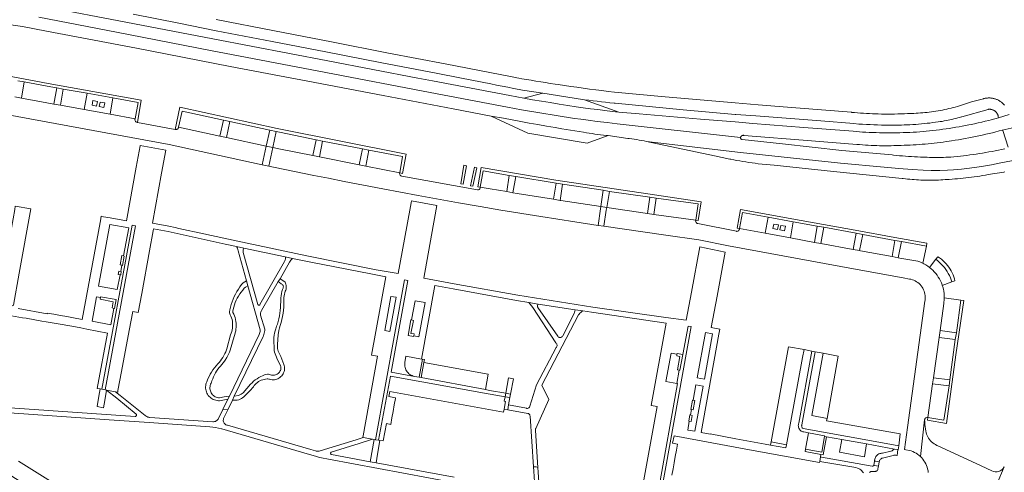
# Model space of a CAD drawing. Extents: x 152825 to 164088, y 457113 to 463005.
# Tile 62 of 256: x 156274 to 156585, y 459375 to 459518. Entities that reach past the tile are written whole.
import ezdxf

# ---------------------------------------------------------------- set-up
doc = ezdxf.new("R2010")
doc.units = 0
doc.header["$LTSCALE"] = 0.5
for name, color, linetype, lineweight in [('B-PV-VH-GESLOTENVERHARDING_ASFALT-GV', 251, 'CONTINUOUS', 18), ('B-PV-VH-HALFVERHARDING_GRASBETONSTEEN-GV', 251, 'CONTINUOUS', 18), ('B-PV-VH-HALFVERHARDING_GRIND-GV', 251, 'CONTINUOUS', 18), ('B-PV-VH-HALFVERHARDING_PUIN-GV', 251, 'CONTINUOUS', 18), ('B-PV-VH-ONVERHARD-GV', 251, 'CONTINUOUS', 18), ('B-PV-VH-OPENVERHARDING_BETONELEMENT-GV', 251, 'CONTINUOUS', 18), ('B-PV-VH-OPENVERHARDING_BETONSTRAATSTEEN-GV', 251, 'CONTINUOUS', 18), ('B-PV-VH-OPENVERHARDING_STRAATBAKSTEEN-GV', 251, 'CONTINUOUS', 18)]:
    doc.layers.add(name, color=color, linetype=linetype, lineweight=lineweight)

msp = doc.modelspace()

# ---------------------------------------------------------------- linework, layer by layer
at = {"layer": 'B-PV-VH-GESLOTENVERHARDING_ASFALT-GV', "flags": 128}
for points in [[(156586.506, 459488.465), (156583.147, 459487.477), (156580.815, 459486.799), (156580.097, 459486.62), (156578.986, 459486.35), (156577.874, 459486.087), (156576.76, 459485.833), (156575.644, 459485.586), (156574.526, 459485.347), (156573.793, 459485.2), (156572.768, 459485.001), (156571.742, 459484.811), (156570.714, 459484.628), (156569.685, 459484.453), (156568.654, 459484.286), (156567.622, 459484.127), (156566.59, 459483.976), (156565.556, 459483.833), (156564.521, 459483.697), (156563.484, 459483.57), (156562.448, 459483.451), (156561.41, 459483.339), (156560.371, 459483.236), (156559.331, 459483.14), (156558.291, 459483.052), (156557.25, 459482.973), (156556.209, 459482.901), (156555.19, 459482.852), (156554.119, 459482.808), (156553.048, 459482.773), (156551.977, 459482.745), (156550.905, 459482.725), (156549.833, 459482.714), (156548.762, 459482.71), (156547.69, 459482.714), (156546.618, 459482.726), (156545.547, 459482.747), (156544.475, 459482.775), (156543.404, 459482.811), (156542.334, 459482.856), (156541.263, 459482.908), (156540.193, 459482.968), (156537.26, 459483.198), (156521.638, 459484.42), (156505.499, 459485.703), (156500, 459486.16), (156488.969, 459487.076), (156469.576, 459488.676), (156463.153, 459489.247), (156461.106, 459489.488), (156458.815, 459489.765), (156456.525, 459490.051), (156454.236, 459490.344), (156451.948, 459490.645), (156449.661, 459490.954), (156447.094, 459491.353), (156444.298, 459491.796), (156441.503, 459492.247), (156438.709, 459492.706), (156435.916, 459493.172), (156433.125, 459493.647), (156428.704, 459494.478), (156404.29, 459499.122), (156399.684, 459500), (156371.247, 459505.421), (156334.874, 459512.383), (156305.148, 459518.155), (156284.206, 459522.16)], [(156279.849, 459519.22), (156304.448, 459514.522), (156334.174, 459508.75), (156370.551, 459501.787), (156403.597, 459495.487), (156428.017, 459490.842), (156432.441, 459490.011), (156449.165, 459487.287), (156451.176, 459487.015), (156453.489, 459486.71), (156456.367, 459486.341), (156459.53, 459485.951), (156462.717, 459485.573), (156501.669, 459481.248), (156501.692, 459481.329), (156501.722, 459481.407), (156501.76, 459481.482), (156501.805, 459481.553), (156501.856, 459481.619), (156501.913, 459481.681), (156501.977, 459481.736), (156502.044, 459481.785), (156502.117, 459481.828), (156502.193, 459481.863), (156502.272, 459481.891), (156502.353, 459481.912), (156502.436, 459481.924), (156502.52, 459481.929), (156502.604, 459481.926), (156502.672, 459481.917), (156524.075, 459480.196), (156538.404, 459479.054), (156539.304, 459478.976), (156540.204, 459478.907), (156541.105, 459478.845), (156542.006, 459478.791), (156542.908, 459478.746), (156543.81, 459478.708), (156544.713, 459478.679), (156545.615, 459478.657), (156546.518, 459478.643), (156547.421, 459478.637), (156548.324, 459478.64), (156549.227, 459478.65), (156550.13, 459478.668), (156551.033, 459478.695), (156551.935, 459478.729), (156552.427, 459478.751), (156553.379, 459478.774), (156554.33, 459478.805), (156555.282, 459478.844), (156556.233, 459478.891), (156557.183, 459478.946), (156558.133, 459479.009), (156559.082, 459479.08), (156560.031, 459479.159), (156560.979, 459479.246), (156561.927, 459479.341), (156562.873, 459479.444), (156563.819, 459479.555), (156564.763, 459479.674), (156565.707, 459479.801), (156566.649, 459479.935), (156567.591, 459480.078), (156568.359, 459480.2), (156569.443, 459480.37), (156570.525, 459480.548), (156571.606, 459480.734), (156572.685, 459480.928), (156573.764, 459481.129), (156574.84, 459481.339), (156575.915, 459481.556), (156576.989, 459481.781), (156578.061, 459482.014), (156579.131, 459482.255), (156580.199, 459482.504), (156581.266, 459482.76), (156582.33, 459483.024), (156583.121, 459483.226), (156583.437, 459483.308), (156584.315, 459483.536), (156584.352, 459483.545), (156588.154, 459484.348)], [(156585.141, 459477.664), (156584.149, 459477.448), (156583.155, 459477.24), (156582.16, 459477.04), (156581.163, 459476.847), (156580.164, 459476.663), (156579.165, 459476.486), (156578.163, 459476.317), (156577.161, 459476.156), (156576.157, 459476.003), (156575.152, 459475.858), (156574.146, 459475.72), (156573.139, 459475.591), (156572.131, 459475.47), (156571.122, 459475.356), (156570.113, 459475.251), (156569.102, 459475.153), (156568.091, 459475.064), (156567.989, 459475.055), (156567.253, 459475.011), (156566.516, 459474.975), (156565.779, 459474.947), (156565.042, 459474.927), (156564.305, 459474.915), (156563.567, 459474.911), (156562.83, 459474.915), (156562.092, 459474.927), (156561.355, 459474.946), (156560.618, 459474.975), (156559.881, 459475.01), (156559.536, 459475.03), (156558.576, 459475.06), (156557.617, 459475.099), (156556.658, 459475.145), (156555.699, 459475.199), (156554.741, 459475.262), (156553.783, 459475.332), (156552.826, 459475.41), (156551.87, 459475.496), (156550.914, 459475.59), (156549.959, 459475.692), (156549.548, 459475.739), (156533.637, 459477.182), (156514.942, 459479.237), (156502.168, 459480.558), (156502.1, 459480.574), (156502.034, 459480.597), (156501.972, 459480.628), (156501.913, 459480.666), (156501.859, 459480.71), (156501.81, 459480.76), (156501.768, 459480.815), (156501.732, 459480.875), (156501.703, 459480.939), (156501.682, 459481.005), (156501.668, 459481.073), (156501.663, 459481.143), (156501.665, 459481.213), (156501.669, 459481.248), (156462.717, 459485.573), (156459.53, 459485.951), (156456.367, 459486.341), (156453.489, 459486.71), (156451.176, 459487.015), (156449.165, 459487.287), (156432.441, 459490.011), (156428.017, 459490.842), (156403.597, 459495.487), (156370.551, 459501.787), (156334.174, 459508.75), (156304.448, 459514.522), (156279.849, 459519.22)], [(156309.673, 459520.251), (156324.112, 459517.375), (156335.911, 459514.976), (156353.599, 459511.56), (156370.55, 459508.28), (156388.285, 459504.817), (156405.423, 459501.555), (156413.435, 459500), (156422.715, 459498.199), (156424.51, 459497.828), (156426.307, 459497.464), (156428.105, 459497.108), (156429.905, 459496.76), (156431.706, 459496.42), (156432.743, 459496.228), (156439.191, 459495.272), (156446.418, 459494.124), (156452.38, 459493.181), (156453.707, 459493.003), (156455.036, 459492.833), (156456.365, 459492.671), (156457.696, 459492.517), (156459.027, 459492.371), (156460.359, 459492.233), (156461.692, 459492.102), (156462.006, 459492.073), (156483.507, 459489.972), (156500, 459488.495), (156500.218, 459488.476), (156506.511, 459488.084), (156526.994, 459486.468), (156537.503, 459485.621), (156539.037, 459485.497), (156540.226, 459485.424), (156541.415, 459485.359), (156542.604, 459485.302), (156543.795, 459485.253), (156544.985, 459485.212), (156546.175, 459485.179), (156547.366, 459485.154), (156548.557, 459485.137), (156549.748, 459485.128), (156550.671, 459485.126), (156551.577, 459485.14), (156552.483, 459485.162), (156553.389, 459485.192), (156554.294, 459485.229), (156555.199, 459485.275), (156556.104, 459485.329), (156557.008, 459485.391), (156557.911, 459485.461), (156558.814, 459485.538), (156559.716, 459485.624), (156560.617, 459485.718), (156561.518, 459485.819), (156562.417, 459485.929), (156563.316, 459486.047), (156564.115, 459486.158), (156564.739, 459486.249), (156565.363, 459486.347), (156565.984, 459486.453), (156566.605, 459486.567), (156567.224, 459486.69), (156567.841, 459486.819), (156568.457, 459486.957), (156569.071, 459487.103), (156569.683, 459487.256), (156570.293, 459487.417), (156570.901, 459487.586), (156571.506, 459487.762), (156571.63, 459487.799), (156579.908, 459490.134), (156580.056, 459490.154), (156580.205, 459490.167), (156580.354, 459490.171), (156580.503, 459490.167), (156580.652, 459490.155), (156580.8, 459490.136), (156580.947, 459490.108), (156581.092, 459490.073), (156581.235, 459490.03), (156581.376, 459489.979), (156581.513, 459489.921), (156581.648, 459489.856), (156581.778, 459489.783), (156581.905, 459489.704), (156582.027, 459489.618), (156582.144, 459489.526), (156582.256, 459489.427), (156582.363, 459489.323), (156582.464, 459489.212), (156582.559, 459489.097), (156582.648, 459488.977), (156582.73, 459488.852), (156582.805, 459488.723), (156582.873, 459488.591), (156582.934, 459488.454), (156582.988, 459488.315), (156583.034, 459488.173), (156583.073, 459488.028), (156583.103, 459487.882), (156583.126, 459487.735), (156583.141, 459487.586), (156583.147, 459487.477), (156586.506, 459488.465)], [(156585.042, 459491.469), (156584.896, 459491.639), (156584.694, 459491.853), (156584.586, 459491.962), (156584.423, 459492.115), (156584.254, 459492.262), (156584.08, 459492.403), (156583.902, 459492.538), (156583.718, 459492.666), (156583.531, 459492.788), (156583.339, 459492.903), (156583.142, 459493.011), (156582.943, 459493.112), (156582.739, 459493.205), (156582.533, 459493.292), (156582.323, 459493.37), (156582.111, 459493.442), (156581.897, 459493.506), (156581.68, 459493.562), (156581.462, 459493.61), (156581.241, 459493.65), (156581.02, 459493.683), (156580.798, 459493.707), (156580.574, 459493.724), (156580.351, 459493.732), (156580.127, 459493.733), (156579.903, 459493.726), (156579.68, 459493.71), (156579.457, 459493.687), (156579.236, 459493.656), (156579.015, 459493.617), (156578.797, 459493.569), (156578.58, 459493.515), (156578.464, 459493.482), (156574.644, 459492.458), (156570.201, 459491.037), (156569.528, 459490.854), (156568.852, 459490.678), (156568.175, 459490.511), (156567.495, 459490.351), (156566.814, 459490.199), (156566.131, 459490.054), (156565.447, 459489.918), (156564.761, 459489.789), (156564.074, 459489.668), (156563.385, 459489.556), (156562.695, 459489.451), (156562.004, 459489.354), (156561.312, 459489.265), (156560.619, 459489.183), (156559.924, 459489.11), (156559.23, 459489.045), (156558.534, 459488.988), (156557.838, 459488.938), (156557.141, 459488.897), (156556.444, 459488.864), (156555.747, 459488.838), (156555.49, 459488.831), (156554.459, 459488.78), (156553.427, 459488.737), (156552.394, 459488.701), (156551.362, 459488.674), (156550.33, 459488.655), (156549.297, 459488.644), (156548.264, 459488.641), (156547.231, 459488.646), (156546.199, 459488.659), (156545.166, 459488.679), (156544.134, 459488.708), (156543.361, 459488.735), (156542.42, 459488.775), (156541.48, 459488.824), (156540.54, 459488.88), (156539.6, 459488.945), (156538.661, 459489.017), (156537.723, 459489.097), (156536.785, 459489.186), (156536.71, 459489.193), (156519.096, 459490.593), (156507.232, 459491.579), (156500, 459492.202), (156477.877, 459494.108), (156461.822, 459495.572), (156459.841, 459495.808), (156457.86, 459496.051), (156455.88, 459496.302), (156453.902, 459496.561), (156451.924, 459496.829), (156449.948, 459497.104), (156447.973, 459497.387), (156445.999, 459497.678), (156444.026, 459497.977), (156443.027, 459498.131), (156441.519, 459498.35), (156440.012, 459498.577), (156438.507, 459498.812), (156437.003, 459499.054), (156435.5, 459499.305), (156433.998, 459499.563), (156432.498, 459499.83), (156431.567, 459500), (156430.999, 459500.104), (156429.502, 459500.386), (156429.45, 459500.396), (156408.276, 459504.513), (156390.376, 459507.933), (156372.366, 459511.46), (156354.418, 459514.915), (156335.909, 459518.557)], [(156266.363, 459517.525), (156274.738, 459516.269), (156282.314, 459514.884), (156310.789, 459509.442), (156340.37, 459503.715), (156359.851, 459500), (156362.73, 459499.451), (156388.712, 459494.462), (156410.819, 459490.249), (156422.853, 459487.935), (156426.796, 459487.309), (156429.497, 459486.801), (156432.2, 459486.3), (156434.904, 459485.807), (156437.609, 459485.322), (156440.316, 459484.845), (156443.025, 459484.376), (156445.184, 459484.008), (156452.062, 459482.887), (156452.949, 459482.734), (156453.837, 459482.589), (156454.727, 459482.452), (156455.618, 459482.322), (156456.51, 459482.201), (156457.403, 459482.087), (156458.297, 459481.982), (156459.192, 459481.885), (156459.818, 459481.821), (156466.009, 459480.967), (156466.501, 459480.904), (156467.282, 459480.797), (156468.062, 459480.682), (156468.841, 459480.56), (156469.619, 459480.429), (156470.395, 459480.291), (156471.17, 459480.144), (156471.943, 459479.99), (156501.675, 459476.487), (156514.507, 459475.16), (156533.228, 459473.102), (156547.077, 459471.846), (156551.674, 459471.397), (156555.92, 459471.079), (156559.359, 459470.933), (156561.951, 459470.829), (156564.633, 459470.819), (156567.037, 459470.895), (156568.958, 459471.023), (156571.456, 459471.268), (156574.02, 459471.569), (156576.333, 459471.884), (156578.444, 459472.208), (156580.954, 459472.639), (156583.388, 459473.103), (156591.191, 459474.633)], [(156588.154, 459484.348), (156584.352, 459483.545), (156584.39, 459483.547), (156584.428, 459483.541), (156584.464, 459483.527), (156584.495, 459483.506), (156584.522, 459483.479), (156584.543, 459483.446), (156584.556, 459483.41), (156584.558, 459483.404), (156586.262, 459478.167)], [(156591.191, 459474.633), (156583.388, 459473.103), (156580.954, 459472.639), (156578.444, 459472.208), (156576.333, 459471.884), (156574.02, 459471.569), (156571.456, 459471.268), (156568.958, 459471.023), (156567.037, 459470.895), (156564.633, 459470.819), (156561.951, 459470.829), (156559.359, 459470.933), (156555.92, 459471.079), (156551.674, 459471.397), (156547.077, 459471.846), (156533.228, 459473.102), (156514.507, 459475.16), (156501.675, 459476.487), (156471.943, 459479.99), (156493.393, 459475.398), (156498.283, 459474.444), (156498.601, 459474.379), (156499.552, 459474.191), (156500, 459474.106), (156500.504, 459474.01), (156501.457, 459473.837), (156502.412, 459473.672), (156503.368, 459473.515), (156504.326, 459473.366), (156505.284, 459473.225), (156506.244, 459473.091), (156507.205, 459472.966), (156512.275, 459472.452), (156531.085, 459470.546), (156552.766, 459468.335), (156553.084, 459468.291), (156553.775, 459468.199), (156554.467, 459468.116), (156555.161, 459468.041), (156555.855, 459467.974), (156556.55, 459467.915), (156557.245, 459467.863), (156557.941, 459467.82), (156558.638, 459467.785), (156559.335, 459467.758), (156560.032, 459467.738), (156560.729, 459467.727), (156561.427, 459467.724), (156562.124, 459467.728), (156562.821, 459467.741), (156563.519, 459467.762), (156564.215, 459467.79), (156564.912, 459467.827), (156565.608, 459467.872), (156566.303, 459467.924), (156566.998, 459467.985), (156567.629, 459468.019), (156568.51, 459468.073), (156569.392, 459468.135), (156570.273, 459468.206), (156571.152, 459468.284), (156572.032, 459468.37), (156572.91, 459468.464), (156573.788, 459468.566), (156574.665, 459468.677), (156575.54, 459468.795), (156576.415, 459468.92), (156577.288, 459469.054), (156578.16, 459469.196), (156579.031, 459469.345), (156579.9, 459469.503), (156584.835, 459470.307), (156585.134, 459470.365)], [(156271.07, 459374.443), (156275.116, 459371.829), (156275.163, 459371.795), (156275.212, 459371.759), (156280.449, 459368.01), (156286.172, 459364.984), (156286.369, 459364.896), (156286.562, 459364.802), (156286.752, 459364.7), (156344.721, 459328.498), (156345.932, 459330.206), (156347.588, 459332.542), (156338.483, 459338.249), (156338.066, 459338.51), (156329.218, 459344.056), (156303.454, 459360.205), (156274.293, 459378.484), (156273.436, 459378.944)]]:
    msp.add_lwpolyline(points, dxfattribs=at)
at = {"layer": 'B-PV-VH-HALFVERHARDING_GRASBETONSTEEN-GV', "flags": 128}
for points in [[(156301.328, 459401.433), (156300.819, 459401.509), (156299.81, 459401.696), (156299.328, 459401.784), (156298.904, 459399.476), (156298.296, 459396.205), (156300.347, 459395.812), (156300.708, 459398.175)], [(156384.612, 459378.777), (156386.554, 459378.414), (156386.969, 459381.15), (156387.651, 459385.494), (156387.291, 459385.545), (156386.26, 459385.71), (156385.845, 459385.785)]]:
    msp.add_lwpolyline(points, close=True, dxfattribs=at)
at = {"layer": 'B-PV-VH-HALFVERHARDING_GRIND-GV', "flags": 128}
for points in [[(156357.749, 459443.521), (156357.803, 459443.311), (156357.831, 459443.056), (156357.818, 459442.8), (156357.766, 459442.548), (156357.676, 459442.308), (156357.549, 459442.085), (156349.784, 459428.472), (156349.78, 459428.463), (156349.703, 459428.366), (156349.6, 459428.298), (156349.481, 459428.267), (156349.358, 459428.276), (156349.244, 459428.323), (156349.151, 459428.405), (156349.089, 459428.512), (156344.522, 459444.865), (156344.472, 459445.028), (156344.428, 459445.28), (156344.425, 459445.537), (156344.462, 459445.79), (156344.537, 459446.035), (156344.65, 459446.265), (156342.336, 459446.782), (156342.469, 459446.563), (156342.64, 459446.215), (156342.775, 459445.85), (156342.872, 459445.474), (156345.516, 459435.966), (156345.956, 459434.333), (156349.854, 459420.462), (156349.86, 459420.257), (156349.838, 459419.919), (156349.776, 459419.585), (156349.676, 459419.262), (156349.538, 459418.952), (156340.125, 459399.536), (156339.643, 459398.53), (156338.081, 459395.293), (156339.601, 459395.209), (156341.053, 459398.27), (156341.639, 459399.452), (156350.791, 459418.349), (156350.882, 459418.545), (156351.037, 459418.951), (156351.153, 459419.37), (156351.231, 459419.798), (156351.269, 459420.231), (156351.267, 459420.666), (156349.984, 459425.144), (156349.948, 459425.336), (156349.937, 459425.591), (156349.966, 459425.845), (156350.034, 459426.091), (156350.14, 459426.323), (156350.281, 459426.536), (156355.562, 459435.695), (156356.129, 459436.602), (156359.096, 459441.852), (156359.535, 459442.507), (156360.023, 459443.041)], [(156428.068, 459395.221), (156434.424, 459394.063), (156434.465, 459394.051), (156434.647, 459393.973), (156434.81, 459393.861), (156434.946, 459393.718), (156435.051, 459393.55), (156435.12, 459393.364), (156435.151, 459393.169), (156436.197, 459377.176), (156437.041, 459377.189), (156437.629, 459376.935), (156436.858, 459388.687), (156436.86, 459388.908), (156436.901, 459389.126), (156436.981, 459389.332), (156441.038, 459398.442), (156438.876, 459402.928), (156450.496, 459425.19), (156450.622, 459425.368), (156450.879, 459425.677), (156451.164, 459425.959), (156451.477, 459426.211), (156451.813, 459426.431), (156449.373, 459426.81), (156449.371, 459426.79), (156449.318, 459426.406), (156449.226, 459426.029), (156449.096, 459425.664), (156445.475, 459418.542), (156445.462, 459418.515), (156445.363, 459418.356), (156445.232, 459418.222), (156445.076, 459418.12), (156444.902, 459418.052), (156444.717, 459418.024), (156444.53, 459418.035), (156444.35, 459418.086), (156444.185, 459418.174), (156444.042, 459418.295), (156443.929, 459418.443), (156437.625, 459427.522), (156437.588, 459427.581), (156437.513, 459427.751), (156437.475, 459427.934), (156437.478, 459428.12), (156437.52, 459428.301), (156437.6, 459428.47), (156437.714, 459428.617), (156434.722, 459429.075), (156435.974, 459427.483), (156443.241, 459416.386), (156443.295, 459416.342), (156443.438, 459416.194), (156443.549, 459416.02), (156443.625, 459415.829), (156443.662, 459415.627), (156443.659, 459415.421), (156443.616, 459415.219), (156443.536, 459415.03), (156443.42, 459414.86), (156437.214, 459403.037), (156435.112, 459396.324), (156435.081, 459396.233), (156434.992, 459396.061), (156434.87, 459395.911), (156434.719, 459395.79), (156434.546, 459395.701), (156434.359, 459395.651), (156434.166, 459395.639), (156433.975, 459395.668), (156428.344, 459396.734)], [(156428.958, 459400.125), (156429.879, 459405.027), (156428.328, 459405.302), (156427.46, 459400.407)], [(156428.773, 459399.055), (156427.235, 459399.318), (156426.996, 459397.919), (156427.363, 459397.837), (156426.936, 459395.427), (156428.068, 459395.221), (156428.344, 459396.734)], [(156550.337, 459382.789), (156549.855, 459382.531), (156549.753, 459382.384), (156549.62, 459382.264), (156549.465, 459382.177), (156549.293, 459382.126), (156549.17, 459382.114), (156546.566, 459381.461), (156546.257, 459381.461), (156545.95, 459381.42), (156545.651, 459381.341), (156545.365, 459381.224), (156545.096, 459381.07), (156544.85, 459380.884), (156544.629, 459380.667), (156544.439, 459380.423), (156544.281, 459380.157), (156544.159, 459379.873), (156544.075, 459379.575), (156544.03, 459379.269), (156544.023, 459379.011), (156544.436, 459378.941), (156545.481, 459378.774), (156545.532, 459379.004), (156545.621, 459379.223), (156545.746, 459379.423), (156545.903, 459379.599), (156546.088, 459379.747), (156546.295, 459379.861), (156546.518, 459379.938), (156546.569, 459379.95), (156549.842, 459380.739), (156550.13, 459380.81), (156550.424, 459380.841), (156550.72, 459380.833), (156551.012, 459380.785), (156551.141, 459380.75), (156551.382, 459382.605)]]:
    msp.add_lwpolyline(points, close=True, dxfattribs=at)
for points in [[(156411.16, 459373.857), (156386.554, 459378.414), (156384.612, 459378.777), (156372.406, 459381.014), (156372.35, 459381.037), (156372.242, 459381.113), (156372.162, 459381.218), (156372.117, 459381.342), (156372.11, 459381.473), (156372.144, 459381.601), (156372.214, 459381.713), (156372.315, 459381.798), (156381.11, 459384.505), (156385.394, 459385.866), (156382.421, 459386.407), (156380.203, 459385.702), (156368.781, 459382.176), (156368.471, 459382.105), (156368.155, 459382.074), (156367.837, 459382.083), (156367.522, 459382.132), (156367.331, 459382.182), (156365.862, 459382.629), (156339.516, 459390.324), (156339.508, 459390.326), (156339.264, 459390.385), (156339.033, 459390.482), (156338.82, 459390.615), (156338.631, 459390.78), (156338.471, 459390.973), (156338.344, 459391.189), (156338.252, 459391.422), (156338.199, 459391.667), (156338.185, 459391.918), (156338.211, 459392.167), (156338.277, 459392.409), (156338.38, 459392.637), (156339.504, 459395.005), (156339.601, 459395.209), (156338.081, 459395.293), (156337.955, 459395.031), (156336.708, 459392.446), (156336.58, 459392.241), (156336.399, 459392.02), (156336.189, 459391.827), (156335.954, 459391.665), (156335.698, 459391.537), (156335.428, 459391.446), (156335.147, 459391.394), (156334.861, 459391.382), (156314.925, 459392.796), (156314.914, 459392.797), (156314.612, 459392.835), (156314.318, 459392.912), (156314.036, 459393.027), (156313.771, 459393.178), (156313.529, 459393.362), (156305.574, 459399.756), (156304.157, 459400.901), (156301.328, 459401.433), (156304.509, 459398.827), (156310.615, 459393.839), (156310.648, 459393.812), (156310.727, 459393.713), (156310.771, 459393.595), (156310.775, 459393.469), (156310.74, 459393.348), (156310.669, 459393.244), (156310.569, 459393.167), (156310.45, 459393.126), (156310.324, 459393.124), (156269.241, 459395.934)], [(156270.582, 459394.208), (156302.13, 459392.069), (156314.752, 459391.19), (156333.936, 459389.85), (156334.859, 459389.749), (156335.777, 459389.608), (156336.688, 459389.428), (156337.591, 459389.208), (156337.722, 459389.173), (156365.426, 459381.096), (156367.323, 459380.528), (156367.518, 459380.478), (156368.655, 459380.168), (156369.801, 459379.898), (156370.956, 459379.666), (156371.462, 459379.577), (156387.213, 459376.68), (156410.983, 459372.259)], [(156542.449, 459375.386), (156542.57, 459375.524), (156542.718, 459375.633), (156542.886, 459375.707), (156543.019, 459375.738), (156544.269, 459375.731), (156544.45, 459375.756), (156544.621, 459375.819), (156544.774, 459375.918), (156544.902, 459376.049), (156544.998, 459376.204), (156545.059, 459376.376), (156545.08, 459376.546), (156545.252, 459377.395), (156543.982, 459377.548), (156543.787, 459377.601), (156543.509, 459377.354), (156543.231, 459377.342), (156527.231, 459380.224), (156526.956, 459380.292), (156526.708, 459378.872), (156538.08, 459376.912), (156538.569, 459376.799), (156538.96, 459376.648), (156539.329, 459376.451), (156539.671, 459376.208), (156539.98, 459375.924), (156540.25, 459375.604), (156540.479, 459375.253)], [(156437.934, 459372.283), (156437.727, 459375.442), (156437.629, 459376.935), (156437.041, 459377.189), (156436.197, 459377.176), (156436.287, 459375.803), (156436.508, 459372.425)]]:
    msp.add_lwpolyline(points, dxfattribs=at)
at = {"layer": 'B-PV-VH-HALFVERHARDING_PUIN-GV', "flags": 128}
for points in [[(156340.125, 459399.536), (156338.486, 459399.26), (156336.992, 459398.991), (156336.642, 459399.019), (156336.297, 459399.087), (156335.962, 459399.193), (156335.641, 459399.336), (156335.338, 459399.516), (156335.058, 459399.728), (156334.804, 459399.971), (156334.579, 459400.241), (156334.386, 459400.535), (156334.227, 459400.849), (156334.106, 459401.178), (156334.023, 459401.52), (156333.979, 459401.869), (156333.975, 459402.22), (156334.01, 459402.57), (156334.086, 459402.913), (156334.2, 459403.246), (156334.34, 459403.63), (156334.45, 459403.931), (156334.614, 459404.363), (156334.835, 459405.011), (156335.094, 459405.644), (156335.389, 459406.262), (156335.719, 459406.862), (156336.085, 459407.441), (156336.483, 459407.997), (156336.913, 459408.53), (156337.373, 459409.036), (156337.668, 459409.372), (156338.255, 459410.129), (156338.781, 459410.921), (156339.272, 459411.735), (156339.73, 459412.568), (156340.151, 459413.421), (156340.41, 459414.038), (156341.613, 459418.37), (156341.818, 459418.939), (156341.986, 459419.52), (156342.115, 459420.112), (156342.204, 459420.71), (156342.254, 459421.313), (156342.264, 459421.918), (156342.234, 459422.523), (156342.164, 459423.124), (156342.054, 459423.719), (156341.906, 459424.306), (156341.718, 459424.881), (156341.494, 459425.443), (156341.232, 459425.989), (156341.189, 459426.179), (156341.189, 459426.374), (156341.295, 459426.903), (156341.485, 459427.644), (156341.713, 459428.374), (156341.979, 459429.091), (156342.282, 459429.793), (156342.621, 459430.479), (156342.996, 459431.145), (156343.405, 459431.792), (156343.847, 459432.415), (156344.322, 459433.015), (156344.827, 459433.59), (156345.158, 459433.935), (156345.956, 459434.333), (156345.516, 459435.966), (156344.429, 459435.294), (156343.977, 459434.735), (156343.445, 459434.022), (156342.947, 459433.285), (156342.481, 459432.526), (156342.051, 459431.748), (156341.656, 459430.951), (156341.297, 459430.137), (156340.975, 459429.308), (156340.69, 459428.465), (156340.444, 459427.61), (156340.237, 459426.745), (156340.113, 459426.103), (156340.131, 459425.851), (156340.235, 459425.569), (156340.404, 459425.248), (156340.622, 459424.746), (156340.803, 459424.23), (156340.946, 459423.701), (156341.05, 459423.164), (156341.114, 459422.62), (156341.138, 459422.074), (156341.123, 459421.527), (156341.067, 459420.982), (156340.972, 459420.443), (156340.838, 459419.912), (156340.666, 459419.393), (156340.519, 459418.904), (156339.313, 459414.464), (156339.222, 459414.175), (156338.993, 459413.544), (156338.708, 459412.963), (156338.405, 459412.364), (156338.018, 459411.726), (156337.646, 459411.167), (156337.282, 459410.661), (156336.873, 459410.145), (156336.435, 459409.692), (156335.896, 459409.085), (156335.388, 459408.451), (156334.912, 459407.794), (156334.469, 459407.114), (156334.06, 459406.413), (156333.686, 459405.692), (156333.348, 459404.954), (156333.087, 459404.339), (156332.972, 459404.043), (156332.821, 459403.659), (156332.708, 459403.263), (156332.635, 459402.858), (156332.6, 459402.447), (156332.606, 459402.035), (156332.652, 459401.626), (156332.737, 459401.222), (156332.861, 459400.829), (156333.023, 459400.45), (156333.221, 459400.089), (156333.452, 459399.748), (156333.716, 459399.431), (156334.009, 459399.142), (156334.329, 459398.882), (156334.672, 459398.654), (156335.036, 459398.461), (156335.417, 459398.304), (156335.811, 459398.184), (156336.215, 459398.104), (156336.625, 459398.063), (156337.037, 459398.062), (156339.643, 459398.53)], [(156355.562, 459435.695), (156355.954, 459435.407), (156356.509, 459435.036), (156356.694, 459434.928), (156356.857, 459434.787), (156356.99, 459434.619), (156357.09, 459434.428), (156357.153, 459434.223), (156357.177, 459434.009), (156357.16, 459433.795), (156357.105, 459433.588), (156357.012, 459433.394), (156356.906, 459433.179), (156356.826, 459432.933), (156356.73, 459432.602), (156356.578, 459431.93), (156356.465, 459431.25), (156356.392, 459430.565), (156356.365, 459430.104), (156356.227, 459427.482), (156356.171, 459426.596), (156356.075, 459425.714), (156355.94, 459424.837), (156355.765, 459423.967), (156355.551, 459423.106), (156355.299, 459422.255), (156355.036, 459421.58), (156354.77, 459420.808), (156354.573, 459420.139), (156354.414, 459419.459), (156354.294, 459418.771), (156354.214, 459418.077), (156354.174, 459417.381), (156354.173, 459416.682), (156354.198, 459416.111), (156354.222, 459415.539), (156354.231, 459415.093), (156354.256, 459414.528), (156354.321, 459413.967), (156354.425, 459413.412), (156354.569, 459412.865), (156354.751, 459412.33), (156354.97, 459411.81), (156355.111, 459411.521), (156356.274, 459409.137), (156356.381, 459408.853), (156356.402, 459408.542), (156356.383, 459408.231), (156356.325, 459407.924), (156356.228, 459407.628), (156356.094, 459407.347), (156355.925, 459407.085), (156355.723, 459406.847), (156355.493, 459406.637), (156355.238, 459406.458), (156354.962, 459406.313), (156354.67, 459406.205), (156354.366, 459406.135), (156354.056, 459406.104), (156353.744, 459406.114), (156353.437, 459406.163), (156353.138, 459406.251), (156352.79, 459406.356), (156352.505, 459406.399), (156352.188, 459406.403), (156351.671, 459406.322), (156351.258, 459406.189), (156350.631, 459405.944), (156350.02, 459405.663), (156349.427, 459405.346), (156348.853, 459404.995), (156348.301, 459404.609), (156347.773, 459404.192), (156347.271, 459403.744), (156346.841, 459403.315), (156344.519, 459400.539), (156343.849, 459400.085), (156343.024, 459399.687), (156341.639, 459399.452), (156341.053, 459398.27), (156341.908, 459398.191), (156342.219, 459398.205), (156342.608, 459398.242), (156343.053, 459398.38), (156343.485, 459398.556), (156343.9, 459398.768), (156344.295, 459399.016), (156344.667, 459399.296), (156345.015, 459399.607), (156345.334, 459399.947), (156346.902, 459401.48), (156347.421, 459402.11), (156347.714, 459402.466), (156347.987, 459402.847), (156348.291, 459403.203), (156348.625, 459403.532), (156348.985, 459403.831), (156349.37, 459404.099), (156349.776, 459404.332), (156350.201, 459404.531), (156350.64, 459404.692), (156351.092, 459404.815), (156351.553, 459404.899), (156352.02, 459404.943), (156352.286, 459404.961), (156352.562, 459404.922), (156352.839, 459404.823), (156353.211, 459404.732), (156353.59, 459404.681), (156353.973, 459404.67), (156354.355, 459404.699), (156354.731, 459404.767), (156355.098, 459404.875), (156355.452, 459405.02), (156355.789, 459405.201), (156356.106, 459405.417), (156356.398, 459405.664), (156356.662, 459405.941), (156356.897, 459406.243), (156357.098, 459406.568), (156357.264, 459406.913), (156357.394, 459407.273), (156357.485, 459407.645), (156357.537, 459408.024), (156357.549, 459408.407), (156357.521, 459408.788), (156357.453, 459409.165), (156357.347, 459409.532), (156356.338, 459412.021), (156356.03, 459412.658), (156355.734, 459413.254), (156355.567, 459413.674), (156355.439, 459414.107), (156355.349, 459414.55), (156355.298, 459414.999), (156355.288, 459415.451), (156355.317, 459415.902), (156355.438, 459417.28), (156355.544, 459418.899), (156355.746, 459420.251), (156355.932, 459421.058), (156356.181, 459421.798), (156356.475, 459422.753), (156356.73, 459423.718), (156356.946, 459424.693), (156357.123, 459425.676), (156357.261, 459426.665), (156357.359, 459427.659), (156357.365, 459429.958), (156357.356, 459430.181), (156357.365, 459430.689), (156357.414, 459431.194), (156357.503, 459431.694), (156357.63, 459432.186), (156357.796, 459432.666), (156357.94, 459432.996), (156358.034, 459433.363), (156358.066, 459433.602), (156358.081, 459434.017), (156358.056, 459434.431), (156357.992, 459434.841), (156357.86, 459435.211), (156357.701, 459435.515), (156357.37, 459435.83), (156356.129, 459436.602)]]:
    msp.add_lwpolyline(points, close=True, dxfattribs=at)
at = {"layer": 'B-PV-VH-ONVERHARD-GV', "flags": 128}
msp.add_lwpolyline([(156273.277, 459499.171), (156275.312, 459498.795), (156283.705, 459497.254), (156285.569, 459496.923), (156287.588, 459496.561), (156295.153, 459495.204), (156303.326, 459493.73), (156311.254, 459492.269), (156310.35, 459487.175), (156310.333, 459487.168), (156310.281, 459486.994), (156310.269, 459486.813), (156310.296, 459486.634), (156310.363, 459486.465), (156310.464, 459486.315), (156310.596, 459486.19), (156310.753, 459486.098), (156310.925, 459486.042), (156311.11, 459486.025), (156312.263, 459493.009), (156282.868, 459498.258), (156250.904, 459504.298)], dxfattribs=at)
for points in [[(156298.429, 459492.602), (156296.998, 459492.884), (156296.734, 459491.438), (156298.163, 459491.175)], [(156300.725, 459492.19), (156299.271, 459492.456), (156299.015, 459491.022), (156300.439, 459490.741)], [(156382.159, 459477.623), (156384.174, 459477.216), (156394.87, 459475.212), (156393.955, 459470.087), (156394.87, 459469.914), (156396.009, 459475.922), (156355.18, 459484.038), (156324.408, 459490.788), (156323.023, 459483.817), (156323.198, 459483.779), (156323.377, 459483.781), (156323.552, 459483.822), (156323.712, 459483.901), (156323.852, 459484.014), (156323.962, 459484.155), (156324.039, 459484.317), (156324.081, 459484.52), (156325.203, 459489.606), (156338.259, 459486.706), (156340.298, 459486.256), (156352.847, 459483.568), (156354.863, 459483.14), (156355.985, 459482.907), (156367.498, 459480.529), (156369.566, 459480.124)], [(156415.005, 459472.32), (156414.248, 459472.445), (156413.282, 459466.595), (156414.039, 459466.47)], [(156416.309, 459465.971), (156417.054, 459465.817), (156418.273, 459471.696), (156417.528, 459471.85)], [(156472.994, 459462.381), (156474.969, 459462.095), (156488.236, 459460.276), (156487.513, 459455.136), (156488.242, 459455.022), (156489.168, 459460.917), (156472.312, 459463.394), (156443.325, 459467.805), (156419.66, 459471.734), (156418.642, 459465.668), (156419.42, 459465.538), (156420.327, 459470.659), (156428.588, 459469.25), (156430.601, 459468.92), (156443.346, 459466.826), (156445.425, 459466.53), (156458.198, 459464.558), (156460.241, 459464.212)], [(156550.471, 459448.734), (156552.485, 459448.353), (156560.391, 459446.931), (156560.541, 459447.852), (156550.464, 459449.658), (156537.911, 459451.908), (156520.869, 459455.047), (156501.695, 459458.519), (156500.556, 459452.591), (156501.304, 459452.447), (156502.282, 459457.568), (156510.375, 459456.093), (156518.283, 459454.63), (156525.846, 459453.208), (156527.948, 459452.86), (156538.21, 459450.992), (156540.254, 459450.597)], [(156513.339, 459452.185), (156513.603, 459453.634), (156512.172, 459453.899), (156511.902, 459452.463)], [(156515.561, 459451.77), (156515.827, 459453.225), (156514.374, 459453.479), (156514.127, 459452.024)], [(156563.371, 459442.754), (156563.989, 459442.272), (156564.553, 459441.781), (156565.09, 459441.261), (156565.598, 459440.713), (156566.077, 459440.138), (156566.524, 459439.539), (156566.938, 459438.917), (156567.319, 459438.273), (156567.664, 459437.61), (156567.974, 459436.929), (156568.247, 459436.233), (156568.459, 459435.597), (156569.414, 459435.936), (156569.267, 459436.525), (156569.064, 459437.186), (156568.823, 459437.835), (156568.545, 459438.468), (156568.231, 459439.085), (156567.881, 459439.682), (156567.498, 459440.258), (156567.082, 459440.811), (156566.635, 459441.339), (156566.158, 459441.841), (156565.652, 459442.314), (156565.121, 459442.756), (156564.564, 459443.168), (156563.985, 459443.547)], [(156567.816, 459404.677), (156567.569, 459402.734), (156565.867, 459391.951), (156560.844, 459392.758), (156560.695, 459391.905), (156566.735, 459390.847), (156569.739, 459412.533), (156572.219, 459429.7), (156571.283, 459429.8), (156569.862, 459419.51), (156569.537, 459417.374)], [(156400.071, 459405.481), (156400.677, 459405.37), (156401.568, 459410.169), (156401.732, 459411.054), (156401.108, 459411.169)], [(156516.187, 459384.148), (156511.318, 459385.05), (156511.134, 459384.06), (156515.981, 459383.161)], [(156528.828, 459386.671), (156528.193, 459386.784), (156527.312, 459381.811), (156522.23, 459382.723), (156522.1, 459382.007), (156527.074, 459381.105), (156527.74, 459380.978)]]:
    msp.add_lwpolyline(points, close=True, dxfattribs=at)
at = {"layer": 'B-PV-VH-OPENVERHARDING_BETONELEMENT-GV', "flags": 128}
for points in [[(156306.143, 459440.857), (156306.337, 459440.822), (156306.872, 459443.775), (156306.685, 459443.809), (156306.099, 459443.915), (156305.564, 459440.962)], [(156305.599, 459437.887), (156305.775, 459437.855), (156305.957, 459438.847), (156305.784, 459438.879), (156305.192, 459438.988), (156305.01, 459437.996)], [(156303.638, 459427.254), (156303.834, 459427.222), (156304.34, 459429.997), (156299.428, 459430.92), (156299.38, 459430.722), (156299.282, 459430.157), (156303.43, 459429.356), (156303.049, 459427.381)], [(156397.68, 459423.581), (156397.501, 459423.614), (156396.587, 459418.686), (156398.335, 459418.372), (156398.383, 459418.544), (156398.474, 459419.151), (156397.51, 459419.323), (156398.271, 459423.462)], [(156481.577, 459412.79), (156481.488, 459412.193), (156482.435, 459412.002), (156481.699, 459407.865), (156482.276, 459407.74), (156482.476, 459407.722), (156483.376, 459412.66), (156481.608, 459412.969)], [(156486.677, 459398.208), (156486.493, 459398.243), (156485.956, 459395.304), (156486.13, 459395.27), (156486.726, 459395.168), (156487.239, 459398.098)], [(156485.865, 459393.552), (156485.651, 459393.57), (156485.286, 459391.614), (156485.467, 459391.575), (156486.084, 459391.484), (156486.407, 459393.417)], [(156541.494, 459384.4), (156533.67, 459385.807), (156532.91, 459381.793), (156540.862, 459380.367)], [(156544.023, 459379.011), (156543.787, 459377.601), (156543.982, 459377.548), (156545.252, 459377.395), (156545.481, 459378.774), (156544.436, 459378.941)]]:
    msp.add_lwpolyline(points, close=True, dxfattribs=at)
at = {"layer": 'B-PV-VH-OPENVERHARDING_BETONSTRAATSTEEN-GV', "flags": 128}
for points in [[(156446.418, 459494.124), (156439.191, 459495.272), (156433.125, 459493.647), (156435.916, 459493.172), (156438.709, 459492.706), (156441.503, 459492.247), (156444.298, 459491.796), (156447.094, 459491.353), (156449.661, 459490.954), (156451.948, 459490.645), (156454.236, 459490.344), (156456.525, 459490.051), (156458.815, 459489.765), (156461.106, 459489.488), (156463.153, 459489.247), (156452.38, 459493.181)], [(156426.796, 459487.309), (156422.853, 459487.935), (156434.403, 459482.646), (156453.223, 459479.495), (156459.818, 459481.821), (156459.192, 459481.885), (156458.297, 459481.982), (156457.403, 459482.087), (156456.51, 459482.201), (156455.618, 459482.322), (156454.727, 459482.452), (156453.837, 459482.589), (156452.949, 459482.734), (156452.062, 459482.887), (156445.184, 459484.008), (156443.025, 459484.376), (156440.316, 459484.845), (156437.609, 459485.322), (156434.904, 459485.807), (156432.2, 459486.3), (156429.497, 459486.801)], [(156353.838, 459478.045), (156351.738, 459478.487), (156350.453, 459472.618), (156352.615, 459472.167)], [(156458.458, 459453.187), (156459.233, 459458.223), (156459.358, 459459.12), (156457.515, 459459.409), (156457.408, 459458.662), (156456.62, 459453.454)], [(156558.508, 459380.402), (156559.845, 459392.071), (156559.863, 459392.16), (156559.927, 459392.33), (156560.027, 459392.482), (156560.157, 459392.608), (156560.312, 459392.702), (156560.484, 459392.76), (156560.664, 459392.779), (156560.844, 459392.758), (156562.341, 459403.439), (156562.608, 459405.338), (156564.395, 459418.086), (156564.694, 459420.218), (156565.898, 459428.808), (156565.952, 459429.192), (156566.018, 459429.882), (156566.043, 459430.559), (156566.03, 459431.269), (156565.976, 459431.96), (156565.883, 459432.647), (156565.75, 459433.328), (156565.577, 459433.999), (156565.413, 459434.515), (156565.367, 459434.66), (156565.119, 459435.308), (156564.833, 459435.94), (156564.512, 459436.554), (156564.156, 459437.149), (156563.766, 459437.723), (156563.344, 459438.273), (156562.891, 459438.798), (156562.408, 459439.296), (156561.897, 459439.765), (156561.36, 459440.204), (156560.799, 459440.611), (156560.215, 459440.985), (156559.611, 459441.325), (156559.287, 459441.484), (156558.988, 459441.63), (156558.348, 459441.898), (156557.694, 459442.129), (156552.002, 459443.156), (156551.507, 459443.247), (156549.568, 459443.604), (156539.599, 459445.437), (156539.295, 459445.493), (156537.28, 459445.862), (156527.046, 459447.737), (156525.017, 459448.109), (156517.408, 459449.503), (156509.416, 459450.974), (156501.304, 459452.447), (156501.278, 459452.22), (156501.263, 459452.148), (156501.221, 459452.016), (156501.128, 459451.869), (156501.004, 459451.746), (156500.855, 459451.656), (156500.689, 459451.601), (156500.516, 459451.586), (156500.343, 459451.61), (156488.121, 459454.057), (156487.998, 459454.091), (156487.837, 459454.172), (156487.698, 459454.287), (156487.588, 459454.429), (156487.511, 459454.592), (156487.473, 459454.768), (156487.489, 459454.947), (156487.513, 459455.136), (156474.234, 459456.864), (156472.214, 459457.17), (156459.358, 459459.12), (156459.233, 459458.223), (156458.458, 459453.187), (156478.074, 459450.375), (156488.489, 459448.915), (156497.83, 459447.004), (156537.337, 459439.765), (156553.077, 459436.866), (156555.028, 459436.517), (156555.505, 459436.424), (156555.973, 459436.291), (156556.428, 459436.121), (156556.868, 459435.913), (156557.29, 459435.67), (156557.69, 459435.394), (156558.065, 459435.085), (156558.415, 459434.747), (156558.735, 459434.381), (156559.024, 459433.989), (156559.28, 459433.576), (156559.501, 459433.143), (156559.686, 459432.693), (156559.833, 459432.229), (156559.942, 459431.755), (156560.011, 459431.274), (156560.04, 459430.789), (156560.03, 459430.302), (156559.979, 459429.819), (156559.935, 459429.557), (156554.455, 459389.566), (156553.521, 459382.6), (156553.85, 459382.567), (156555.09, 459382.368), (156555.605, 459382.202), (156556.137, 459381.989), (156556.653, 459381.739), (156557.151, 459381.454), (156557.628, 459381.136), (156558.081, 459380.784)], [(156486.094, 459421.479), (156485.062, 459421.666), (156483.376, 459412.66), (156482.476, 459407.722), (156482.276, 459407.74), (156481.479, 459403.484), (156481.697, 459403.463), (156475.696, 459369.748), (156476.671, 459369.557)], [(156521.749, 459414.211), (156516.814, 459415.098), (156511.318, 459385.05), (156516.187, 459384.148), (156521.265, 459411.732)], [(156528.193, 459386.784), (156528.828, 459386.671), (156533.67, 459385.807), (156541.494, 459384.4), (156550.337, 459382.789), (156551.382, 459382.605), (156551.484, 459382.59), (156551.647, 459383.815), (156541.878, 459385.58), (156521.443, 459389.262), (156521.285, 459389.381), (156521.154, 459389.529), (156521.056, 459389.7), (156520.994, 459389.888), (156520.971, 459390.084), (156520.988, 459390.281), (156521.024, 459390.417), (156525.263, 459413.553), (156524.235, 459413.735), (156520.03, 459390.955), (156519.983, 459390.75), (156519.929, 459390.467), (156519.915, 459390.18), (156519.94, 459389.893), (156520.006, 459389.613), (156520.109, 459389.344), (156520.249, 459389.092), (156520.422, 459388.863), (156520.626, 459388.659), (156520.855, 459388.486), (156521.107, 459388.346), (156521.375, 459388.242), (156521.655, 459388.177), (156523.169, 459387.902), (156528.241, 459386.976)], [(156529.004, 459392.461), (156524.16, 459393.342), (156527.752, 459413.097), (156525.263, 459413.553), (156521.024, 459390.417), (156520.988, 459390.281), (156520.971, 459390.084), (156520.994, 459389.888), (156521.056, 459389.7), (156521.154, 459389.529), (156521.285, 459389.381), (156521.443, 459389.262), (156541.878, 459385.58), (156551.647, 459383.815), (156552.152, 459387.554), (156528.874, 459391.728)], [(156529.004, 459392.461), (156532.562, 459412.166), (156527.752, 459413.097), (156524.16, 459393.342)], [(156523.169, 459387.902), (156522.23, 459382.723), (156527.312, 459381.811), (156528.193, 459386.784), (156528.241, 459386.976)]]:
    msp.add_lwpolyline(points, close=True, dxfattribs=at)
for points in [[(156581.055, 459375.912), (156577.679, 459377.436), (156563.822, 459383.88), (156563.663, 459383.951), (156563.226, 459384.175), (156562.809, 459384.433), (156562.414, 459384.725), (156562.044, 459385.048), (156561.702, 459385.4), (156561.39, 459385.779), (156561.11, 459386.182), (156560.863, 459386.606), (156560.652, 459387.049), (156560.477, 459387.508), (156560.341, 459387.979), (156560.243, 459388.46), (156559.946, 459390.512), (156559.904, 459390.836), (156559.855, 459391.453), (156559.845, 459392.071), (156558.508, 459380.402), (156558.908, 459379.991), (156559.278, 459379.553), (156559.617, 459379.091), (156559.923, 459378.606), (156560.194, 459378.1), (156560.43, 459377.577), (156560.628, 459377.039), (156560.788, 459376.489), (156560.91, 459375.928), (156560.992, 459375.361)], [(156580.687, 459367.421), (156580.593, 459366.927), (156580.51, 459366.629), (156584.962, 459377.119)]]:
    msp.add_lwpolyline(points, dxfattribs=at)
at = {"layer": 'B-PV-VH-OPENVERHARDING_BETONSTRAATSTEEN-GV'}
msp.add_lwpolyline([(156584.962, 459377.119, -0.3942984), (156581.055, 459375.912)], format="xyb", dxfattribs=at)
at = {"layer": 'B-PV-VH-OPENVERHARDING_STRAATBAKSTEEN-GV', "flags": 128}
for points in [[(156274.416, 459493.673), (156280.688, 459492.521), (156284.673, 459491.803), (156285.569, 459496.923), (156283.705, 459497.254), (156275.312, 459498.795)], [(156286.71, 459491.436), (156294.265, 459490.075), (156295.153, 459495.204), (156287.588, 459496.561)], [(156295.153, 459495.204), (156294.265, 459490.075), (156302.424, 459488.58), (156303.326, 459493.73)], [(156303.326, 459493.73), (156302.424, 459488.58), (156310.35, 459487.175), (156311.254, 459492.269)], [(156298.429, 459492.602), (156298.163, 459491.175), (156296.734, 459491.438), (156296.998, 459492.884)], [(156300.725, 459492.19), (156300.439, 459490.741), (156299.015, 459491.022), (156299.271, 459492.456)], [(156324.081, 459484.52), (156337.12, 459481.676), (156338.259, 459486.706), (156325.203, 459489.606)], [(156339.195, 459481.223), (156351.738, 459478.487), (156352.847, 459483.568), (156340.298, 459486.256)], [(156353.838, 459478.045), (156356.22, 459477.565), (156366.499, 459475.528), (156367.498, 459480.529), (156355.985, 459482.907), (156354.863, 459483.14)], [(156456.62, 459453.454), (156457.408, 459458.662), (156457.515, 459459.409), (156444.834, 459461.327), (156444.615, 459461.363), (156442.521, 459461.705), (156431.065, 459463.576), (156429.747, 459463.797), (156427.768, 459464.129), (156422.481, 459465.016), (156419.42, 459465.538), (156419.381, 459465.293), (156419.356, 459465.214), (156419.271, 459465.05), (156419.153, 459464.909), (156419.008, 459464.795), (156418.841, 459464.716), (156418.661, 459464.675), (156418.477, 459464.674), (156394.571, 459468.98), (156394.46, 459469.015), (156394.295, 459469.101), (156394.152, 459469.22), (156394.038, 459469.367), (156393.958, 459469.536), (156393.916, 459469.717), (156393.927, 459469.907), (156393.955, 459470.087), (156383.247, 459472.209), (156381.172, 459472.62), (156368.543, 459475.123), (156366.499, 459475.528), (156356.22, 459477.565), (156353.838, 459478.045), (156352.615, 459472.167), (156354.086, 459471.861), (156366.823, 459469.274), (156371.414, 459468.341), (156376.342, 459467.35), (156388.569, 459465.016), (156399.756, 459462.94), (156412.535, 459460.633), (156419.424, 459459.448), (156425.888, 459458.322), (156438.589, 459456.249), (156449.298, 459454.559)], [(156368.543, 459475.123), (156381.172, 459472.62), (156382.159, 459477.623), (156369.566, 459480.124)], [(156383.247, 459472.209), (156393.955, 459470.087), (156394.87, 459475.212), (156384.174, 459477.216)], [(156419.42, 459465.538), (156422.481, 459465.016), (156427.768, 459464.129), (156428.588, 459469.25), (156420.327, 459470.659)], [(156429.747, 459463.797), (156431.065, 459463.576), (156442.521, 459461.705), (156443.346, 459466.826), (156430.601, 459468.92)], [(156444.615, 459461.363), (156444.834, 459461.327), (156457.515, 459459.409), (156458.198, 459464.558), (156445.425, 459466.53)], [(156459.358, 459459.12), (156472.214, 459457.17), (156472.994, 459462.381), (156460.241, 459464.212)], [(156474.234, 459456.864), (156487.513, 459455.136), (156488.236, 459460.276), (156474.969, 459462.095)], [(156267.107, 459428.911), (156271.705, 459428.072), (156271.74, 459428.264), (156271.86, 459428.26), (156273.687, 459438.323), (156277.372, 459458.666), (156272.439, 459459.553), (156272.263, 459458.528), (156266.896, 459428.95)], [(156510.375, 459456.093), (156502.282, 459457.568), (156501.304, 459452.447), (156509.416, 459450.974)], [(156517.408, 459449.503), (156518.283, 459454.63), (156510.375, 459456.093), (156509.416, 459450.974)], [(156302.304, 459453.788), (156308.325, 459452.695), (156306.685, 459443.809), (156306.872, 459443.775), (156306.337, 459440.822), (156306.143, 459440.857), (156305.784, 459438.879), (156305.957, 459438.847), (156305.775, 459437.855), (156305.599, 459437.887), (156304.704, 459433.154), (156298.767, 459434.259)], [(156299.81, 459401.696), (156300.819, 459401.509), (156310.417, 459453.301), (156309.43, 459453.492)], [(156513.339, 459452.185), (156511.902, 459452.463), (156512.172, 459453.899), (156513.603, 459453.634)], [(156515.561, 459451.77), (156514.127, 459452.024), (156514.374, 459453.479), (156515.827, 459453.225)], [(156517.408, 459449.503), (156525.017, 459448.109), (156525.846, 459453.208), (156518.283, 459454.63)], [(156527.046, 459447.737), (156537.28, 459445.862), (156538.21, 459450.992), (156527.948, 459452.86)], [(156539.295, 459445.493), (156539.599, 459445.437), (156549.568, 459443.604), (156550.471, 459448.734), (156540.254, 459450.597)], [(156551.507, 459443.247), (156552.002, 459443.156), (156557.694, 459442.129), (156558.348, 459441.898), (156558.988, 459441.63), (156559.287, 459441.484), (156560.391, 459446.931), (156552.485, 459448.353)], [(156561.36, 459440.204), (156561.897, 459439.765), (156562.408, 459439.296), (156562.891, 459438.798), (156563.344, 459438.273), (156563.766, 459437.723), (156564.156, 459437.149), (156564.512, 459436.554), (156564.833, 459435.94), (156565.119, 459435.308), (156565.367, 459434.66), (156565.413, 459434.515), (156568.459, 459435.597), (156568.247, 459436.233), (156567.974, 459436.929), (156567.664, 459437.61), (156567.319, 459438.273), (156566.938, 459438.917), (156566.524, 459439.539), (156566.077, 459440.138), (156565.598, 459440.713), (156565.09, 459441.261), (156564.553, 459441.781), (156563.989, 459442.272), (156563.371, 459442.754)], [(156387.291, 459385.545), (156391.004, 459405.84), (156420.758, 459400.494), (156427.235, 459399.318), (156427.46, 459400.407), (156422.333, 459401.317), (156421.042, 459401.564), (156400.677, 459405.37), (156400.071, 459405.481), (156398.616, 459405.746), (156391.243, 459407.086), (156396.509, 459436.068), (156395.485, 459436.222), (156386.26, 459385.71)], [(156298.148, 459430.897), (156299.38, 459430.722), (156299.428, 459430.92), (156304.34, 459429.997), (156303.834, 459427.222), (156303.638, 459427.254), (156302.679, 459422.051), (156296.734, 459423.205)], [(156392.847, 459430.735), (156390.862, 459419.927), (156389.191, 459420.248), (156391.185, 459431.037)], [(156399.977, 459418.26), (156398.383, 459418.544), (156398.335, 459418.372), (156396.587, 459418.686), (156397.501, 459423.614), (156397.68, 459423.581), (156398.807, 459429.635), (156401.978, 459429.049)], [(156566.043, 459430.559), (156566.018, 459429.882), (156565.952, 459429.192), (156565.898, 459428.808), (156564.694, 459420.218), (156569.862, 459419.51), (156571.283, 459429.8)], [(156492.829, 459419.147), (156490.232, 459404.879), (156487.961, 459405.294), (156490.587, 459419.579)], [(156564.395, 459418.086), (156562.608, 459405.338), (156567.816, 459404.677), (156569.537, 459417.374)], [(156421.042, 459401.564), (156421.511, 459404.019), (156421.94, 459406.435), (156401.568, 459410.169), (156400.677, 459405.37)], [(156392.245, 459396.743), (156392.616, 459398.797), (156392.642, 459398.938), (156390.472, 459399.348), (156390.796, 459400.954), (156426.736, 459394.429), (156426.936, 459395.427), (156427.363, 459397.837), (156426.996, 459397.919), (156427.235, 459399.318), (156420.758, 459400.494), (156391.004, 459405.84), (156387.291, 459385.545), (156387.651, 459385.494), (156388.752, 459385.338), (156389.768, 459390.816), (156391.133, 459390.58), (156391.504, 459392.634), (156391.875, 459394.689)], [(156489.819, 459402.671), (156487.214, 459388.396), (156484.976, 459388.804), (156485.467, 459391.575), (156485.286, 459391.614), (156485.651, 459393.57), (156485.865, 459393.552), (156486.13, 459395.27), (156485.956, 459395.304), (156486.493, 459398.243), (156486.677, 459398.208), (156487.574, 459403.078)], [(156562.341, 459403.439), (156560.844, 459392.758), (156565.867, 459391.951), (156567.569, 459402.734)], [(156427.46, 459400.407), (156427.235, 459399.318), (156428.773, 459399.055), (156428.958, 459400.125)]]:
    msp.add_lwpolyline(points, close=True, dxfattribs=at)
for points in [[(156248.9, 459492.26), (156321.087, 459479.044), (156350.453, 459472.618), (156351.738, 459478.487), (156339.195, 459481.223), (156337.12, 459481.676), (156324.081, 459484.52), (156324.039, 459484.317), (156323.962, 459484.155), (156323.852, 459484.014), (156323.712, 459483.901), (156323.552, 459483.822), (156323.377, 459483.781), (156323.198, 459483.779), (156323.023, 459483.817), (156311.11, 459486.025), (156310.925, 459486.042), (156310.753, 459486.098), (156310.596, 459486.19), (156310.464, 459486.315), (156310.363, 459486.465), (156310.296, 459486.634), (156310.269, 459486.813), (156310.281, 459486.994), (156310.333, 459487.168), (156310.35, 459487.175), (156302.424, 459488.58), (156294.265, 459490.075), (156286.71, 459491.436), (156284.673, 459491.803), (156280.688, 459492.521), (156274.416, 459493.673), (156272.363, 459494.05)], [(156479.972, 459374.533), (156480.328, 459376.501), (156480.685, 459378.469), (156481.042, 459380.437), (156481.398, 459382.405), (156481.739, 459384.285), (156480.172, 459384.612), (156480.666, 459386.98), (156504.512, 459382.551), (156526.607, 459378.488), (156526.708, 459378.872), (156526.956, 459380.292), (156527.074, 459381.105), (156522.1, 459382.007), (156522.23, 459382.723), (156523.169, 459387.902), (156521.655, 459388.177), (156521.375, 459388.242), (156521.107, 459388.346), (156520.855, 459388.486), (156520.626, 459388.659), (156520.422, 459388.863), (156520.249, 459389.092), (156520.109, 459389.344), (156520.006, 459389.613), (156519.94, 459389.893), (156519.915, 459390.18), (156519.929, 459390.467), (156519.983, 459390.75), (156520.03, 459390.955), (156524.235, 459413.735), (156521.749, 459414.211), (156521.265, 459411.732), (156516.187, 459384.148), (156515.981, 459383.161), (156511.134, 459384.06), (156509.442, 459384.357), (156500.181, 459385.98), (156500.214, 459386.059), (156492.056, 459387.628), (156492.05, 459387.51), (156489.248, 459388.01), (156494.832, 459419.104), (156495.102, 459420.716), (156492.403, 459421.237), (156494.224, 459431.109), (156496.83, 459445.052), (156488.782, 459446.715), (156486.12, 459432.353), (156484.475, 459423.504), (156478.084, 459424.353), (156454.93, 459427.675), (156431.273, 459431.364), (156411.199, 459435.043), (156401.574, 459436.765), (156404.032, 459450.422), (156405.717, 459459.738), (156397.623, 459461.201), (156397.514, 459460.601), (156396.147, 459453.106), (156393.443, 459438.264), (156386.517, 459439.461), (156364.553, 459443.842), (156342.218, 459448.553), (156332.045, 459450.78), (156324.094, 459452.521), (156323.02, 459452.748), (156321.032, 459453.167), (156315.826, 459454.173), (156318.704, 459469.998), (156319.983, 459477.205), (156311.893, 459478.695), (156311.875, 459478.57), (156310.66, 459471.819), (156307.59, 459454.886), (156302.388, 459455.813), (156300.374, 459456.201), (156299.646, 459456.347), (156299.381, 459454.922), (156299.272, 459454.335), (156293.577, 459423.739), (156290.836, 459424.262), (156288.77, 459424.634), (156286.704, 459425.007), (156284.638, 459425.379), (156282.572, 459425.752), (156282.535, 459425.547), (156273.403, 459427.179)], [(156268.983, 459425.327), (156274.714, 459424.296), (156275.922, 459424.105), (156280.865, 459423.22), (156282.166, 459422.993), (156287.322, 459422.121), (156291.439, 459421.379), (156293.155, 459421.066), (156295.053, 459420.705), (156301.568, 459419.439), (156298.351, 459401.963), (156299.328, 459401.784), (156299.81, 459401.696), (156309.43, 459453.492), (156310.417, 459453.301), (156300.819, 459401.509), (156301.328, 459401.433), (156304.157, 459400.901), (156304.815, 459400.804), (156304.904, 459401.271), (156306.055, 459407.316), (156308.476, 459420.233), (156309.622, 459426.261), (156311.294, 459425.925), (156312.405, 459431.911), (156314.875, 459445.416), (156316.044, 459451.773), (156316.152, 459452.39), (156320.79, 459451.505), (156338.83, 459447.551), (156342.336, 459446.782), (156344.65, 459446.265), (156357.749, 459443.521), (156360.023, 459443.041), (156365.882, 459441.884), (156384.867, 459438.134), (156389.552, 459437.187), (156385.066, 459412.448), (156386.908, 459412.106), (156382.36, 459386.975), (156382.262, 459386.436), (156382.421, 459386.407), (156385.394, 459385.866), (156385.845, 459385.785), (156386.26, 459385.71), (156395.485, 459436.222), (156396.509, 459436.068), (156391.243, 459407.086), (156398.616, 459405.746), (156398.234, 459405.844), (156397.865, 459405.981), (156397.511, 459406.154), (156397.177, 459406.362), (156396.865, 459406.603), (156396.579, 459406.874), (156396.323, 459407.173), (156396.098, 459407.497), (156395.907, 459407.841), (156395.752, 459408.203), (156395.635, 459408.579), (156395.556, 459408.965), (156395.517, 459409.357), (156395.518, 459409.751), (156395.558, 459410.143), (156395.563, 459410.173), (156395.883, 459412.135), (156400.788, 459411.228), (156405.09, 459434.441), (156410.863, 459433.38), (156430.851, 459429.717), (156434.722, 459429.075), (156437.714, 459428.617), (156449.373, 459426.81), (156451.813, 459426.431), (156454.512, 459426.028), (156478.201, 459422.588), (156473.464, 459396.531), (156475.327, 459396.242), (156470.643, 459370.693)], [(156475.696, 459369.748), (156481.697, 459403.463), (156481.479, 459403.484), (156478.055, 459404.095), (156479.689, 459413.109), (156481.577, 459412.79), (156481.608, 459412.969), (156483.376, 459412.66), (156485.062, 459421.666), (156486.094, 459421.479), (156476.671, 459369.557)]]:
    msp.add_lwpolyline(points, dxfattribs=at)

doc.saveas('drawing.dxf')
